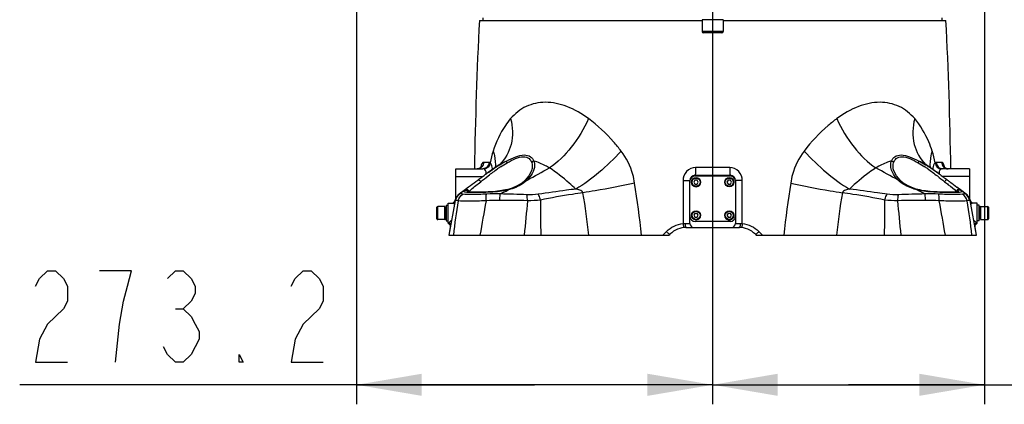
# Model space of a CAD drawing. Header units: millimetres. Extents: x 0 to 11890, y 0 to 8410.
# Tile 1 of 104: x 4124 to 4879, y 4489 to 4785. Entities that reach past the tile are written whole.
import ezdxf

# ---------------------------------------------------------------- set-up
doc = ezdxf.new("R2010")
doc.units = ezdxf.units.MM
doc.header["$LTSCALE"] = 653.95
doc.linetypes.add('CENTER', pattern=[0.6, 0.375, -0.075, 0.075, -0.075])
doc.layers.get('0').update_dxf_attribs({"linetype": 'CONTINUOUS'})
for name, color, linetype in [('304103000011_DXF_AXIS', 7, 'CONTINUOUS'), ('304103000011DXF_CONTINUOUS_LINE', 7, 'CONTINUOUS'), ('304105000042DXF_CONTINUOUS_LINE', 7, 'CONTINUOUS'), ('501023000001DXF_CONTINUOUS_LINE', 7, 'CONTINUOUS'), ('501023000016DXF_CONTINUOUS_LINE', 7, 'CONTINUOUS'), ('501023000201DXF_CONTINUOUS_LINE', 7, 'CONTINUOUS'), ('504021000002DXF_CONTINUOUS_LINE', 7, 'CONTINUOUS'), ('604006000001DXF_CONTINUOUS_LINE', 7, 'CONTINUOUS'), ('604006000005DXF_CONTINUOUS_LINE', 7, 'CONTINUOUS'), ('604006000006DXF_CONTINUOUS_LINE', 7, 'CONTINUOUS'), ('RB30-1-B-JSZL_DXF_DIMENSION', 7, 'CONTINUOUS')]:
    doc.layers.add(name, color=color, linetype=linetype)
doc.styles.get("Standard").update_dxf_attribs({"font": 'txt', "width": 0.7})
doc.dimstyles.new('DIMSTYLE_11', dxfattribs={"dimtxt": 70, "dimasz": 50, "dimexe": 1.5, "dimexo": 0, "dimgap": 1.75, "dimtad": 1, "dimdec": 1, "dimdsep": 46, "dimtxsty": 'Standard', "dimblk": '_FILLED', "dimblk1": '_FILLED', "dimblk2": '_FILLED', "dimcen": 0.09, "dimclrt": 5, "dimazin": 2, "dimtp": 0.5, "dimtm": 0.5, "dimtfac": 1, "dimtdec": 1, "dimtofl": 0, "dimtmove": 0, "dimatfit": 3, "dimldrblk": '_FILLED', "dimfxl": 0, "dimtolj": 1, "dimarcsym": 0})

# ---------------------------------------------------------------- blocks, each defined once
blk = doc.blocks.new('_FILLED')
at = {"color": 0, "linetype": 'ByBlock'}
blk.add_solid([(0, 0), (-1, 0.17), (-1, -0.17)], dxfattribs=at)
blk = doc.blocks.new('*D27')
at = {"layer": 'RB30-1-B-JSZL_DXF_DIMENSION', "color": 2, "linetype": 'Continuous'}
for p, q in [((4382.23, 4895.93), (4382.23, 4489.25)), ((4655.39, 4599.16), (4655.39, 4489.25)), ((4518.81, 4504.25), (4123.67, 4504.25)), ((4382.23, 4504.25), (4518.81, 4504.25)), ((4655.39, 4504.25), (4518.81, 4504.25))]:
    blk.add_line(p, q, dxfattribs=at)
at = {"layer": 'RB30-1-B-JSZL_DXF_DIMENSION', "color": 2, "linetype": 'Continuous', "xscale": 50, "yscale": 50, "zscale": 50, "rotation": 180}
blk.add_blockref('_FILLED', (4382.23, 4504.25), dxfattribs=at)
at = {"layer": 'RB30-1-B-JSZL_DXF_DIMENSION', "color": 2, "linetype": 'Continuous', "xscale": 50, "yscale": 50, "zscale": 50}
blk.add_blockref('_FILLED', (4655.39, 4504.25), dxfattribs=at)
blk = doc.blocks.new('*D28')
at = {"layer": 'RB30-1-B-JSZL_DXF_DIMENSION', "color": 2, "linetype": 'Continuous'}
for p, q in [((4863.89, 4837.16), (4863.89, 4489.25)), ((4655.39, 4599.16), (4655.39, 4489.25)), ((4655.39, 4504.25), (4759.64, 4504.25)), ((4863.89, 4504.25), (4759.64, 4504.25)), ((4759.64, 4504.25), (5153.29, 4504.25))]:
    blk.add_line(p, q, dxfattribs=at)
at = {"layer": 'RB30-1-B-JSZL_DXF_DIMENSION', "color": 2, "linetype": 'Continuous', "xscale": 50, "yscale": 50, "zscale": 50, "rotation": 180}
blk.add_blockref('_FILLED', (4655.39, 4504.25), dxfattribs=at)
at = {"layer": 'RB30-1-B-JSZL_DXF_DIMENSION', "color": 2, "linetype": 'Continuous', "xscale": 50, "yscale": 50, "zscale": 50}
blk.add_blockref('_FILLED', (4863.89, 4504.25), dxfattribs=at)

msp = doc.modelspace()

# ---------------------------------------------------------------- linework, layer by layer
at = {"layer": '304103000011_DXF_AXIS', "color": 7, "linetype": 'CENTER'}
msp.add_line((4655.394, 4804.164), (4655.394, 4599.164), dxfattribs=at)
at = {"layer": '304103000011DXF_CONTINUOUS_LINE', "color": 7, "linetype": 'Continuous'}
for p, q in [((4476.396, 4784.164), (4647.394, 4784.164)), ((4479.394, 4784.164), (4479.394, 4786.164)), ((4663.394, 4784.164), (4834.392, 4784.164)), ((4831.394, 4784.164), (4831.394, 4786.164)), ((4458.394, 4670.164), (4478.983, 4670.164)), ((4458.394, 4647.548), (4458.394, 4670.164)), ((4492.031, 4673.571), (4492.026, 4673.566)), ((4794.023, 4670.118), (4794.015, 4670.164)), ((4818.757, 4673.571), (4818.762, 4673.567)), ((4819.157, 4673.256), (4819.152, 4673.259)), ((4829.04, 4666.294), (4819.157, 4673.255)), ((4852.394, 4670.164), (4831.805, 4670.164)), ((4852.394, 4670.164), (4852.394, 4647.548)), ((4514.459, 4664.695), (4511.623, 4661.327)), ((4641.894, 4665.164), (4668.894, 4665.164)), ((4828.962, 4666.35), (4829.043, 4666.292)), ((4465.659, 4654.354), (4460.786, 4650.655)), ((4468.009, 4656.135), (4465.659, 4654.354)), ((4496.627, 4653.956), (4496.381, 4653.901)), ((4498.153, 4654.327), (4496.627, 4653.956)), ((4498.367, 4654.383), (4498.153, 4654.327)), ((4501.474, 4655.339), (4498.367, 4654.383)), ((4637.894, 4660.664), (4637.894, 4661.164)), ((4672.894, 4661.164), (4672.894, 4660.664)), ((4812.739, 4654.3), (4812.423, 4654.383)), ((4814.167, 4653.955), (4812.739, 4654.3)), ((4814.406, 4653.901), (4814.167, 4653.955)), ((4845.437, 4654.12), (4842.772, 4656.14)), ((4850.002, 4650.656), (4845.437, 4654.12)), ((4457.923, 4646.475), (4457.761, 4645.798)), ((4490.173, 4652.912), (4488.64, 4652.755)), ((4852.831, 4646.59), (4852.394, 4647.553)), ((4852.982, 4646.013), (4852.831, 4646.59)), ((4853.026, 4645.799), (4852.865, 4646.475)), ((4452.394, 4643.664), (4456.203, 4643.664)), ((4452.394, 4628.355), (4452.394, 4643.664)), ((4858.394, 4643.664), (4854.584, 4643.664)), ((4858.394, 4628.346), (4858.394, 4643.664)), ((4637.894, 4628.164), (4637.894, 4633.664)), ((4672.894, 4633.664), (4672.894, 4628.164)), ((4452.394, 4628.346), (4453.092, 4627.861)), ((4454.007, 4625.159), (4453.001, 4619.164)), ((4634.739, 4625.164), (4675.953, 4625.164)), ((4857.787, 4619.164), (4856.78, 4625.159)), ((4857.697, 4627.863), (4858.394, 4628.346)), ((4453.001, 4619.164), (4621.894, 4619.164)), ((4622.622, 4619.892), (4621.894, 4619.164)), ((4688.166, 4619.892), (4688.894, 4619.164)), ((4688.894, 4619.164), (4857.787, 4619.164))]:
    msp.add_line(p, q, dxfattribs=at)
at = {"layer": '304103000011DXF_CONTINUOUS_LINE', "color": 9, "linetype": 'Continuous'}
for p, q in [((4483.683, 4675.087), (4479.607, 4675.087)), ((4668.465, 4671.079), (4642.323, 4671.079)), ((4831.181, 4675.087), (4827.105, 4675.087)), ((4458.394, 4664.164), (4478.822, 4664.164)), ((4483.043, 4664.699), (4483.19, 4664.814)), ((4852.394, 4664.164), (4831.96, 4664.164)), ((4467.881, 4656.038), (4468.005, 4656.132)), ((4496.822, 4653.044), (4498.59, 4653.949)), ((4498.59, 4653.948), (4498.814, 4654.063)), ((4812.199, 4653.948), (4811.976, 4654.063)), ((4813.965, 4653.044), (4812.199, 4653.948)), ((4467.932, 4652.295), (4481.151, 4652.295)), ((4495.649, 4652.443), (4496.822, 4653.044)), ((4829.643, 4652.295), (4842.856, 4652.295)), ((4850.001, 4650.657), (4849.387, 4650.805)), ((4634.198, 4628.163), (4637.894, 4628.164)), ((4672.894, 4628.164), (4676.59, 4628.163)), ((4617.032, 4619.164), (4619.919, 4622.006)), ((4690.869, 4622.006), (4693.756, 4619.164))]:
    msp.add_line(p, q, dxfattribs=at)
at = {"layer": '304103000011DXF_CONTINUOUS_LINE', "color": 7, "linetype": 'Continuous'}
for points in [[(4477.798, 4671.462), (4477.871, 4671.643), (4477.836, 4671.598), (4477.42, 4671.135), (4476.565, 4670.565), (4475.332, 4670.199), (4474.799, 4670.164)], [(4491.637, 4673.26), (4483.21, 4667.342), (4481.775, 4666.314)], [(4492.026, 4673.566), (4491.969, 4673.515), (4491.792, 4673.371), (4491.637, 4673.26)], [(4516.764, 4670.114), (4516.413, 4668.7), (4514.459, 4664.695)], [(4799.162, 4661.329), (4796.352, 4664.66), (4794.38, 4668.682), (4794.023, 4670.118)], [(4819.151, 4673.26), (4818.993, 4673.374), (4818.815, 4673.519), (4818.762, 4673.567)], [(4835.988, 4670.164), (4835.45, 4670.199), (4834.219, 4670.567), (4833.366, 4671.136), (4832.951, 4671.599), (4832.896, 4671.686)], [(4511.623, 4661.327), (4509.074, 4659.212), (4505.441, 4657.022), (4501.474, 4655.339)], [(4812.422, 4654.383), (4809.414, 4655.304), (4805.437, 4656.977), (4801.786, 4659.161), (4799.162, 4661.329)], [(4460.787, 4650.656), (4460.127, 4650.098), (4458.79, 4648.45), (4457.923, 4646.475)], [(4488.64, 4652.755), (4485.879, 4652.534), (4483.225, 4652.381), (4480.707, 4652.277), (4478.349, 4652.21), (4476.17, 4652.17), (4474.189, 4652.151), (4472.419, 4652.148), (4470.867, 4652.161), (4469.539, 4652.189), (4468.44, 4652.232), (4467.576, 4652.293), (4466.963, 4652.366), (4466.848, 4652.385)], [(4496.381, 4653.901), (4495.007, 4653.62), (4492.098, 4653.149), (4490.173, 4652.912)], [(4820.614, 4652.911), (4818.803, 4653.134), (4815.89, 4653.599), (4814.406, 4653.901)], [(4844.172, 4652.438), (4844.15, 4652.432), (4843.831, 4652.367), (4843.222, 4652.294), (4842.364, 4652.233), (4841.271, 4652.189), (4839.949, 4652.161), (4838.405, 4652.148), (4836.642, 4652.151), (4834.669, 4652.17), (4832.498, 4652.209), (4830.148, 4652.275), (4827.638, 4652.377), (4824.994, 4652.528), (4822.244, 4652.746), (4820.614, 4652.911)], [(4852.865, 4646.475), (4851.999, 4648.449), (4850.662, 4650.097), (4850.001, 4650.656)], [(4457.761, 4645.798), (4456.18, 4637.421), (4454.435, 4627.644), (4453.001, 4619.164)], [(4857.787, 4619.164), (4856.353, 4627.645), (4854.608, 4637.422), (4853.026, 4645.799)], [(4453.092, 4627.861), (4453.732, 4627.009), (4454.033, 4625.987), (4454.007, 4625.159)], [(4856.78, 4625.159), (4856.755, 4625.988), (4857.057, 4627.01), (4857.697, 4627.863)]]:
    msp.add_lwpolyline(points, dxfattribs=at)
for centre, radius, start, end in [((7472.378, 4628.985), 3000, 177.034988, 179.213474), ((1838.41, 4628.985), 3000, 0.786526, 2.965012), ((4641.894, 4661.164), 4, 90, 180), ((4668.894, 4661.164), 4, 0, 90), ((4454.877, 4646.664), 3, 289.305243, 347.46562), ((4855.91, 4646.664), 3, 192.535014, 249.481729), ((4635.35, 4607.164), 18, 90, 135.001078), ((4640.894, 4628.164), 3, 180, 270), ((4669.894, 4628.164), 3, 270, 360), ((4675.438, 4607.164), 18, 45, 90)]:
    msp.add_arc(centre, radius, start, end, dxfattribs=at)
at = {"layer": '304103000011DXF_CONTINUOUS_LINE', "color": 9, "linetype": 'Continuous'}
for centre, radius, start, end in [((4474.791, 4674.841), 4.677, 287.033929, 293.022292), ((4495.136, 4667.567), 18.062, 165.701935, 168.263425), ((4474.692, 4675.002), 4.866, 313.977868, 315.65868), ((4554.666, 4570.76), 120.079, 121.586702, 122.972373), ((4552.377, 4581.404), 108.261, 123.485398, 124.92736), ((4505.901, 4652.568), 25.132, 123.4588, 124.58249), ((4505.822, 4652.655), 25.016, 110.149458, 123.417216), ((4804.949, 4652.625), 25.05, 55.458842, 69.838097), ((4758.513, 4581.553), 108.08, 55.072185, 56.533596), ((4762.977, 4581.821), 107.067, 58.433664, 58.630404), ((4756.126, 4570.764), 120.074, 57.027967, 58.409854), ((4733.57, 4536.177), 161.366, 55.191522, 56.992683), ((4816.8, 4667.848), 16.88, 13.405993, 13.82868), ((4814.781, 4667.375), 18.954, 11.758496, 13.382378), ((4496.642, 4678.539), 23.678, 311.066295, 313.881559), ((4814.217, 4678.614), 23.782, 226.112177, 229.532338), ((4689.205, 4472.148), 239.263, 54.260059, 55.221054), ((4594.797, 4491.426), 207.837, 128.508139, 129.928515), ((3643.412, 4511.684), 963.478, 6.404895, 8.803558), ((5667.41, 4511.679), 963.512, 171.196486, 173.595063), ((4815.345, 4664.659), 11.094, 252.439139, 254.218823), ((4716.145, 4491.617), 207.591, 50.070216, 51.492679), ((4471.642, 4647.284), 6.235, 126.514195, 126.95794), ((5022.184, 3624.838), 1154.647, 117.130196, 117.307872), ((4487.391, 4697.58), 44.984, 281.624521, 281.959899), ((4089.05, 4571.45), 473.686, 5.781081, 9.757444), ((5221.726, 4571.433), 473.677, 170.240265, 174.216717), ((4823.404, 4697.614), 45.019, 258.04005, 258.375789), ((4262.778, 3574.9), 1210.868, 62.69038, 62.859157), ((4839.14, 4647.277), 6.244, 53.052451, 53.483443), ((4865.939, 4577.155), 411.63, 170.439731, 174.142486), ((4456.633, 4646.393), 3.043, 273.498284, 283.413161), ((6344.864, 4299.357), 1895.184, 169.475611, 170.285033), ((4452.907, -637.366), 5283.377, 89.345632, 89.574779), ((4941.432, 4635.234), 418.195, 178.498477, 182.202244), ((4369.412, 4635.233), 418.138, 357.79753, 1.501792), ((4857.975, -647.45), 5293.461, 90.425424, 90.65414), ((2967.262, 4299.598), 1893.825, 9.714618, 10.52462), ((4444.839, 4577.153), 411.64, 5.857563, 9.560223), ((4854.155, 4646.393), 3.043, 256.588446, 266.503275)]:
    msp.add_arc(centre, radius, start, end, dxfattribs=at)
for points, knots in [([(4560.091, 4708.701), (4555.016, 4712.491), (4544.548, 4718.573), (4527.619, 4722.373), (4511.722, 4719.124), (4503.652, 4712.515), (4500.392, 4708.701)], [0, 0, 0, 0, 0.2879669, 0.5430573, 0.7719046, 1, 1, 1, 1]), ([(4810.396, 4708.701), (4807.137, 4712.514), (4799.068, 4719.122), (4783.173, 4722.373), (4766.243, 4718.574), (4755.774, 4712.492), (4750.697, 4708.701)], [0, 0, 0, 0, 0.228055, 0.4568848, 0.7119878, 1, 1, 1, 1]), ([(4500.392, 4708.701), (4498.931, 4706.992), (4493.206, 4699.413), (4489.226, 4690.627), (4486.93, 4683.77)], [0, 0, 0, 0, 0.2371732, 1, 1, 1, 1]), ([(4500.392, 4708.701), (4501.934, 4702.29), (4502.637, 4689.315), (4496.317, 4677.595), (4492.03, 4673.572)], [0, 0, 0, 0, 0.5286723, 1, 1, 1, 1]), ([(4560.091, 4708.701), (4556.627, 4700.862), (4548.174, 4686.829), (4536.54, 4675.053), (4530.135, 4670.834)], [0, 0, 0, 0, 0.5277113, 1, 1, 1, 1]), ([(4585.165, 4683.769), (4583.332, 4686.194), (4575.862, 4695.344), (4567.118, 4703.454), (4560.091, 4708.701)], [0, 0, 0, 0, 0.2573858, 1, 1, 1, 1]), ([(4750.697, 4708.701), (4748.405, 4706.99), (4739.2, 4699.589), (4731.017, 4690.908), (4725.622, 4683.77)], [0, 0, 0, 0, 0.2422524, 1, 1, 1, 1]), ([(4750.697, 4708.701), (4754.162, 4700.862), (4762.614, 4686.83), (4774.248, 4675.054), (4780.653, 4670.834)], [0, 0, 0, 0, 0.527711, 1, 1, 1, 1]), ([(4810.396, 4708.701), (4808.854, 4702.29), (4808.151, 4689.315), (4814.471, 4677.595), (4818.758, 4673.571)], [0, 0, 0, 0, 0.5286717, 1, 1, 1, 1]), ([(4823.857, 4683.769), (4823.058, 4686.157), (4819.736, 4695.022), (4814.916, 4703.412), (4810.396, 4708.701)], [0, 0, 0, 0, 0.2657452, 1, 1, 1, 1]), ([(4486.93, 4683.77), (4487.313, 4682.693), (4488.555, 4678.546), (4488.878, 4674.092), (4488.437, 4670.935)], [0, 0, 0, 0, 0.2639045, 1, 1, 1, 1]), ([(4497.205, 4676.14), (4499.522, 4677.331), (4503.854, 4679.431), (4510.21, 4681.268), (4515.696, 4680.004), (4517.698, 4677.415), (4518.249, 4676.14)], [0, 0, 0, 0, 0.3306061, 0.6121688, 0.8237491, 1, 1, 1, 1]), ([(4497.632, 4674.746), (4499.756, 4675.928), (4503.722, 4678.008), (4509.565, 4679.98), (4514.679, 4678.589), (4516.214, 4675.977), (4516.6, 4674.746)], [0, 0, 0, 0, 0.3329854, 0.6163979, 0.8232544, 1, 1, 1, 1]), ([(4585.165, 4683.769), (4579.845, 4677.85), (4568.866, 4667.299), (4556.586, 4658.221), (4550.325, 4654.611)], [0, 0, 0, 0, 0.5241066, 1, 1, 1, 1]), ([(4595.539, 4659.142), (4595.193, 4661.387), (4593.293, 4670.151), (4589.198, 4678.434), (4585.165, 4683.769)], [0, 0, 0, 0, 0.2535766, 1, 1, 1, 1]), ([(4725.622, 4683.77), (4721.59, 4678.435), (4717.495, 4670.152), (4715.595, 4661.387), (4715.249, 4659.142)], [0, 0, 0, 0, 0.7464023, 1, 1, 1, 1]), ([(4725.622, 4683.77), (4730.943, 4677.85), (4741.922, 4667.299), (4754.202, 4658.221), (4760.462, 4654.611)], [0, 0, 0, 0, 0.5241069, 1, 1, 1, 1]), ([(4792.539, 4676.14), (4793.09, 4677.415), (4795.092, 4680.004), (4800.577, 4681.268), (4806.934, 4679.431), (4811.266, 4677.331), (4813.583, 4676.14)], [0, 0, 0, 0, 0.1762527, 0.3877864, 0.6693974, 1, 1, 1, 1]), ([(4794.188, 4674.746), (4794.574, 4675.977), (4796.108, 4678.588), (4801.223, 4679.98), (4807.066, 4678.008), (4811.032, 4675.928), (4813.156, 4674.746)], [0, 0, 0, 0, 0.1767477, 0.3835479, 0.6670188, 1, 1, 1, 1]), ([(4823.857, 4683.769), (4823.475, 4682.692), (4822.232, 4678.543), (4821.91, 4674.086), (4822.352, 4670.928)], [0, 0, 0, 0, 0.2639115, 1, 1, 1, 1]), ([(4479.607, 4675.087), (4479.408, 4675.087), (4478.179, 4674.529), (4477.897, 4673.057), (4477.633, 4672.028)], [0, 0, 0, 0, 0.1576302, 1, 1, 1, 1]), ([(4483.683, 4675.087), (4483.665, 4673.835), (4482.714, 4671.282), (4480.182, 4670.164), (4478.983, 4670.164)], [0, 0, 0, 0, 0.510842, 1, 1, 1, 1]), ([(4479.907, 4670.006), (4479.757, 4670.057), (4479.466, 4670.162), (4479.137, 4670.148), (4478.998, 4670.088)], [0, 0, 0, 0, 0.511722, 1, 1, 1, 1]), ([(4481.526, 4666.752), (4481.582, 4667.483), (4481.542, 4668.889), (4480.437, 4669.825), (4479.907, 4670.006)], [0, 0, 0, 0, 0.5669382, 1, 1, 1, 1]), ([(4484.583, 4674.798), (4484.473, 4673.603), (4483.403, 4671.259), (4481.073, 4670.103), (4479.908, 4670.006)], [0, 0, 0, 0, 0.5063973, 1, 1, 1, 1]), ([(4484.583, 4674.798), (4484.442, 4674.888), (4484.185, 4675.086), (4483.817, 4675.044), (4483.701, 4674.951)], [0, 0, 0, 0, 0.5304696, 1, 1, 1, 1]), ([(4486.406, 4669.607), (4486.386, 4670.203), (4486.243, 4672.018), (4485.601, 4674.05), (4484.583, 4674.798)], [0, 0, 0, 0, 0.3208156, 1, 1, 1, 1]), ([(4497.205, 4676.14), (4497.187, 4676.098), (4497.152, 4675.647), (4497.415, 4675.247), (4497.617, 4674.91)], [0, 0, 0, 0, 0.1052667, 1, 1, 1, 1]), ([(4518.249, 4676.14), (4518.661, 4675.066), (4519.304, 4669.589), (4516.075, 4664.4), (4513.055, 4661.472)], [0, 0, 0, 0, 0.2147365, 1, 1, 1, 1]), ([(4518.249, 4676.14), (4517.9, 4676.074), (4517.207, 4675.983), (4516.872, 4675.183), (4516.992, 4674.91)], [0, 0, 0, 0, 0.5440073, 1, 1, 1, 1]), ([(4530.135, 4670.834), (4529.174, 4671.421), (4525.394, 4673.566), (4521.339, 4675.233), (4518.249, 4676.14)], [0, 0, 0, 0, 0.2590352, 1, 1, 1, 1]), ([(4550.325, 4654.611), (4548.698, 4656.168), (4542.382, 4662.062), (4535.525, 4667.404), (4530.135, 4670.834)], [0, 0, 0, 0, 0.2606628, 1, 1, 1, 1]), ([(4642.323, 4671.079), (4639.821, 4671.079), (4634.612, 4668.851), (4632.641, 4663.614), (4632.64, 4661.099)], [0, 0, 0, 0, 0.4987219, 1, 1, 1, 1]), ([(4642.323, 4671.079), (4642.322, 4670.323), (4642.288, 4668.964), (4642.26, 4667.004), (4642.045, 4666.051), (4642.053, 4665.164), (4641.894, 4665.164)], [0, 0, 0, 0, 0.3812906, 0.7037826, 0.9198344, 1, 1, 1, 1]), ([(4678.147, 4661.099), (4678.147, 4663.614), (4676.176, 4668.851), (4670.967, 4671.079), (4668.465, 4671.079)], [0, 0, 0, 0, 0.5012625, 1, 1, 1, 1]), ([(4668.465, 4671.079), (4668.465, 4670.323), (4668.5, 4668.964), (4668.528, 4667.004), (4668.743, 4666.051), (4668.735, 4665.164), (4668.894, 4665.164)], [0, 0, 0, 0, 0.3812906, 0.7037826, 0.9198344, 1, 1, 1, 1]), ([(4780.653, 4670.834), (4778.906, 4669.722), (4771.749, 4664.868), (4765.211, 4659.153), (4760.462, 4654.611)], [0, 0, 0, 0, 0.2396502, 1, 1, 1, 1]), ([(4792.539, 4676.14), (4791.534, 4675.845), (4787.407, 4674.478), (4783.467, 4672.554), (4780.653, 4670.834)], [0, 0, 0, 0, 0.2410824, 1, 1, 1, 1]), ([(4792.701, 4669.205), (4792.501, 4669.807), (4791.903, 4672.056), (4791.929, 4674.552), (4792.539, 4676.14)], [0, 0, 0, 0, 0.2718003, 1, 1, 1, 1]), ([(4792.539, 4676.14), (4792.888, 4676.074), (4793.581, 4675.983), (4793.916, 4675.183), (4793.795, 4674.91)], [0, 0, 0, 0, 0.5440071, 1, 1, 1, 1]), ([(4797.729, 4661.475), (4797.126, 4662.059), (4795.028, 4664.327), (4793.408, 4667.069), (4792.701, 4669.205)], [0, 0, 0, 0, 0.2718383, 1, 1, 1, 1]), ([(4813.583, 4676.14), (4813.601, 4676.098), (4813.636, 4675.647), (4813.372, 4675.247), (4813.171, 4674.91)], [0, 0, 0, 0, 0.1052651, 1, 1, 1, 1]), ([(4826.205, 4674.798), (4825.917, 4674.586), (4824.647, 4673.144), (4824.43, 4671.107), (4824.381, 4669.587)], [0, 0, 0, 0, 0.1902903, 1, 1, 1, 1]), ([(4826.205, 4674.798), (4826.315, 4673.603), (4827.385, 4671.259), (4829.714, 4670.103), (4830.88, 4670.006)], [0, 0, 0, 0, 0.5063972, 1, 1, 1, 1]), ([(4827.105, 4675.087), (4827.123, 4673.835), (4828.073, 4671.282), (4830.605, 4670.164), (4831.805, 4670.164)], [0, 0, 0, 0, 0.5108419, 1, 1, 1, 1]), ([(4830.881, 4670.006), (4830.385, 4669.837), (4829.352, 4669.021), (4829.222, 4667.738), (4829.244, 4667.072)], [0, 0, 0, 0, 0.4404492, 1, 1, 1, 1]), ([(4831.805, 4670.164), (4831.652, 4670.164), (4831.332, 4670.165), (4831.025, 4670.036), (4830.893, 4669.936)], [0, 0, 0, 0, 0.4797457, 1, 1, 1, 1]), ([(4833.191, 4671.882), (4833.077, 4672.344), (4832.751, 4673.48), (4831.993, 4675.086), (4831.181, 4675.087)], [0, 0, 0, 0, 0.3694244, 1, 1, 1, 1]), ([(4475.181, 4661.474), (4475.305, 4661.576), (4476.29, 4661.75), (4477.042, 4660.875), (4477.433, 4660.234)], [0, 0, 0, 0, 0.1756766, 1, 1, 1, 1]), ([(4481.446, 4666.072), (4481.463, 4666.186), (4481.494, 4666.412), (4481.517, 4666.64), (4481.526, 4666.752)], [0, 0, 0, 0, 0.5062654, 1, 1, 1, 1]), ([(4835.61, 4661.472), (4835.486, 4661.574), (4834.501, 4661.748), (4833.749, 4660.873), (4833.357, 4660.232)], [0, 0, 0, 0, 0.175699, 1, 1, 1, 1]), ([(4464.865, 4653.573), (4464.943, 4653.652), (4465.123, 4653.83), (4465.318, 4653.993), (4465.43, 4654.081)], [0, 0, 0, 0, 0.436749, 1, 1, 1, 1]), ([(4464.865, 4653.573), (4465.302, 4653.875), (4466.52, 4654.078), (4467.465, 4653.307), (4467.729, 4652.827)], [0, 0, 0, 0, 0.4921436, 1, 1, 1, 1]), ([(4465.393, 4654.062), (4465.558, 4654.207), (4466.37, 4654.887), (4467.212, 4655.531), (4467.881, 4656.038)], [0, 0, 0, 0, 0.207435, 1, 1, 1, 1]), ([(4468.428, 4652.797), (4468.93, 4653.274), (4471.887, 4655.81), (4474.942, 4658.224), (4477.433, 4660.234)], [0, 0, 0, 0, 0.17778, 1, 1, 1, 1]), ([(4498.814, 4654.063), (4498.699, 4654.034), (4498.468, 4653.975), (4498.236, 4653.917), (4498.12, 4653.888)], [0, 0, 0, 0, 0.4993051, 1, 1, 1, 1]), ([(4498.814, 4654.063), (4498.746, 4654.16), (4498.636, 4654.311), (4498.437, 4654.402), (4498.367, 4654.383)], [0, 0, 0, 0, 0.6221072, 1, 1, 1, 1]), ([(4512.197, 4660.686), (4511.343, 4659.941), (4507.338, 4656.918), (4502.56, 4655.034), (4498.814, 4654.063)], [0, 0, 0, 0, 0.2265921, 1, 1, 1, 1]), ([(4550.325, 4654.611), (4547.961, 4654.3), (4538.372, 4653.014), (4528.784, 4651.704), (4521.581, 4650.571)], [0, 0, 0, 0, 0.246427, 1, 1, 1, 1]), ([(4555.883, 4651.729), (4555.682, 4652.773), (4553.32, 4653.966), (4551.381, 4654.412), (4550.325, 4654.611)], [0, 0, 0, 0, 0.4975144, 1, 1, 1, 1]), ([(4595.539, 4659.142), (4585.523, 4656.928), (4572.316, 4654.35), (4559.039, 4652.204), (4555.883, 4651.729)], [0, 0, 0, 0, 0.7627396, 1, 1, 1, 1]), ([(4632.64, 4661.099), (4633.873, 4661.101), (4635.582, 4661.3), (4637.41, 4660.972), (4637.892, 4661.162)], [0, 0, 0, 0, 0.7041757, 1, 1, 1, 1]), ([(4637.892, 4661.162), (4637.892, 4661.162), (4637.893, 4661.162), (4637.894, 4661.163), (4637.894, 4661.164)], [0, 0, 0, 0, 0.6450921, 1, 1, 1, 1]), ([(4672.896, 4661.162), (4672.895, 4661.162), (4672.895, 4661.162), (4672.894, 4661.163), (4672.894, 4661.164)], [0, 0, 0, 0, 0.645097, 1, 1, 1, 1]), ([(4678.147, 4661.099), (4676.915, 4661.101), (4675.206, 4661.3), (4673.378, 4660.972), (4672.896, 4661.162)], [0, 0, 0, 0, 0.704176, 1, 1, 1, 1]), ([(4715.249, 4659.142), (4725.265, 4656.928), (4738.472, 4654.35), (4751.749, 4652.204), (4754.904, 4651.729)], [0, 0, 0, 0, 0.7627396, 1, 1, 1, 1]), ([(4760.462, 4654.611), (4759.414, 4654.414), (4757.474, 4653.97), (4755.107, 4652.78), (4754.904, 4651.729)], [0, 0, 0, 0, 0.4992314, 1, 1, 1, 1]), ([(4789.206, 4650.571), (4786.781, 4650.953), (4777.21, 4652.369), (4767.622, 4653.669), (4760.462, 4654.611)], [0, 0, 0, 0, 0.2537101, 1, 1, 1, 1]), ([(4811.976, 4654.063), (4810.671, 4654.401), (4805.971, 4655.833), (4801.498, 4658.203), (4798.781, 4660.521)], [0, 0, 0, 0, 0.2740123, 1, 1, 1, 1]), ([(4811.976, 4654.063), (4812.043, 4654.16), (4812.154, 4654.31), (4812.353, 4654.401), (4812.422, 4654.383)], [0, 0, 0, 0, 0.6221288, 1, 1, 1, 1]), ([(4833.357, 4660.232), (4834.302, 4659.47), (4837.315, 4657.009), (4840.418, 4654.643), (4842.358, 4652.798)], [0, 0, 0, 0, 0.3119445, 1, 1, 1, 1]), ([(4843.087, 4653.929), (4842.978, 4653.841), (4842.777, 4653.643), (4842.618, 4653.409), (4842.551, 4653.286)], [0, 0, 0, 0, 0.4996524, 1, 1, 1, 1]), ([(4842.777, 4656.136), (4843.037, 4655.94), (4843.922, 4655.265), (4844.8, 4654.58), (4845.394, 4654.063)], [0, 0, 0, 0, 0.2924357, 1, 1, 1, 1]), ([(4845.394, 4654.063), (4845.491, 4653.979), (4845.66, 4653.83), (4845.826, 4653.673), (4845.881, 4653.593)], [0, 0, 0, 0, 0.5706273, 1, 1, 1, 1]), ([(4461.401, 4650.805), (4461.267, 4650.789), (4461.061, 4650.758), (4460.848, 4650.703), (4460.787, 4650.657)], [0, 0, 0, 0, 0.636983, 1, 1, 1, 1]), ([(4463.696, 4650.696), (4463.47, 4650.746), (4462.716, 4650.885), (4461.924, 4650.925), (4461.401, 4650.805)], [0, 0, 0, 0, 0.3017091, 1, 1, 1, 1]), ([(4481.919, 4650.696), (4478.097, 4650.461), (4472.054, 4650.537), (4465.891, 4650.21), (4463.696, 4650.696)], [0, 0, 0, 0, 0.6300575, 1, 1, 1, 1]), ([(4467.606, 4651.954), (4466.985, 4651.979), (4466.016, 4652.105), (4464.77, 4652.109), (4464.13, 4652.935), (4464.649, 4653.354), (4464.865, 4653.573)], [0, 0, 0, 0, 0.41753, 0.669974, 0.7934485, 1, 1, 1, 1]), ([(4490.169, 4652.589), (4487.899, 4652.356), (4480.384, 4651.901), (4472.847, 4651.745), (4467.606, 4651.954)], [0, 0, 0, 0, 0.3031693, 1, 1, 1, 1]), ([(4467.729, 4652.827), (4467.775, 4652.743), (4467.855, 4652.57), (4467.911, 4652.388), (4467.932, 4652.295)], [0, 0, 0, 0, 0.5028921, 1, 1, 1, 1]), ([(4467.932, 4652.295), (4468.006, 4652.376), (4468.174, 4652.557), (4468.357, 4652.725), (4468.462, 4652.815)], [0, 0, 0, 0, 0.4418215, 1, 1, 1, 1]), ([(4481.562, 4645.52), (4481.541, 4646.036), (4481.518, 4647.763), (4481.597, 4649.523), (4481.919, 4650.696)], [0, 0, 0, 0, 0.2979575, 1, 1, 1, 1]), ([(4492.117, 4645.865), (4492.128, 4646.345), (4492.185, 4647.994), (4492.29, 4649.647), (4492.465, 4650.805)], [0, 0, 0, 0, 0.290617, 1, 1, 1, 1]), ([(4496.713, 4653.573), (4496.663, 4653.665), (4496.59, 4653.798), (4496.435, 4653.913), (4496.381, 4653.901)], [0, 0, 0, 0, 0.6520266, 1, 1, 1, 1]), ([(4497.418, 4653.727), (4497.3, 4653.702), (4497.063, 4653.655), (4496.825, 4653.613), (4496.705, 4653.593)], [0, 0, 0, 0, 0.4973738, 1, 1, 1, 1]), ([(4498.12, 4653.888), (4498.004, 4653.86), (4497.771, 4653.804), (4497.536, 4653.752), (4497.418, 4653.727)], [0, 0, 0, 0, 0.4984173, 1, 1, 1, 1]), ([(4513.247, 4645.666), (4513.239, 4646.097), (4513.189, 4647.624), (4513.072, 4649.153), (4512.889, 4650.235)], [0, 0, 0, 0, 0.2823, 1, 1, 1, 1]), ([(4523.381, 4646.192), (4523.087, 4647.378), (4522.559, 4648.891), (4521.777, 4650.268), (4521.581, 4650.571)], [0, 0, 0, 0, 0.7721211, 1, 1, 1, 1]), ([(4555.883, 4651.729), (4553.196, 4651.338), (4542.329, 4649.7), (4531.485, 4647.869), (4523.381, 4646.192)], [0, 0, 0, 0, 0.2470699, 1, 1, 1, 1]), ([(4787.407, 4646.192), (4779.303, 4647.869), (4768.459, 4649.7), (4757.592, 4651.338), (4754.904, 4651.729)], [0, 0, 0, 0, 0.7529299, 1, 1, 1, 1]), ([(4787.407, 4646.192), (4787.7, 4647.378), (4788.228, 4648.891), (4789.011, 4650.268), (4789.206, 4650.571)], [0, 0, 0, 0, 0.7721218, 1, 1, 1, 1]), ([(4797.541, 4645.666), (4797.549, 4646.097), (4797.599, 4647.624), (4797.716, 4649.153), (4797.899, 4650.235)], [0, 0, 0, 0, 0.2823008, 1, 1, 1, 1]), ([(4814.075, 4653.573), (4813.957, 4653.598), (4813.722, 4653.648), (4813.487, 4653.698), (4813.37, 4653.724)], [0, 0, 0, 0, 0.5004428, 1, 1, 1, 1]), ([(4814.075, 4653.573), (4814.125, 4653.665), (4814.197, 4653.798), (4814.352, 4653.913), (4814.406, 4653.901)], [0, 0, 0, 0, 0.6520191, 1, 1, 1, 1]), ([(4818.671, 4645.865), (4818.66, 4646.345), (4818.604, 4647.994), (4818.498, 4649.647), (4818.323, 4650.805)], [0, 0, 0, 0, 0.2906181, 1, 1, 1, 1]), ([(4843.123, 4651.952), (4841.77, 4651.9), (4834.265, 4651.854), (4826.739, 4651.962), (4820.619, 4652.589)], [0, 0, 0, 0, 0.1803372, 1, 1, 1, 1]), ([(4829.226, 4645.52), (4829.247, 4646.036), (4829.27, 4647.763), (4829.191, 4649.523), (4828.869, 4650.696)], [0, 0, 0, 0, 0.2979584, 1, 1, 1, 1]), ([(4847.092, 4650.696), (4844.897, 4650.21), (4838.734, 4650.536), (4832.692, 4650.461), (4828.869, 4650.696)], [0, 0, 0, 0, 0.3698274, 1, 1, 1, 1]), ([(4842.551, 4653.286), (4842.509, 4653.209), (4842.434, 4653.049), (4842.38, 4652.882), (4842.358, 4652.798)], [0, 0, 0, 0, 0.503166, 1, 1, 1, 1]), ([(4842.358, 4652.798), (4842.449, 4652.711), (4842.61, 4652.558), (4842.766, 4652.396), (4842.819, 4652.315)], [0, 0, 0, 0, 0.5643788, 1, 1, 1, 1]), ([(4843.139, 4652.96), (4843.072, 4652.858), (4842.958, 4652.644), (4842.883, 4652.412), (4842.856, 4652.295)], [0, 0, 0, 0, 0.5031824, 1, 1, 1, 1]), ([(4845.923, 4653.573), (4846.192, 4653.301), (4846.852, 4652.095), (4845.341, 4652.117), (4844.801, 4652.061)], [0, 0, 0, 0, 0.4131631, 1, 1, 1, 1]), ([(4849.387, 4650.805), (4849.236, 4650.84), (4848.47, 4650.942), (4847.692, 4650.829), (4847.092, 4650.696)], [0, 0, 0, 0, 0.2014346, 1, 1, 1, 1]), ([(4456.819, 4643.356), (4456.724, 4643.446), (4456.58, 4643.662), (4456.284, 4643.604), (4456.219, 4643.525)], [0, 0, 0, 0, 0.5631474, 1, 1, 1, 1]), ([(4457.204, 4642.872), (4457.145, 4642.965), (4457.026, 4643.134), (4456.888, 4643.289), (4456.819, 4643.356)], [0, 0, 0, 0, 0.533148, 1, 1, 1, 1]), ([(4458.238, 4645.865), (4458.12, 4645.858), (4458, 4645.823), (4457.77, 4645.84), (4457.761, 4645.799)], [0, 0, 0, 0, 0.7344775, 1, 1, 1, 1]), ([(4460.026, 4645.52), (4459.841, 4645.582), (4459.26, 4645.756), (4458.651, 4645.889), (4458.238, 4645.865)], [0, 0, 0, 0, 0.3205317, 1, 1, 1, 1]), ([(4481.562, 4645.52), (4476.957, 4645.346), (4469.801, 4645.473), (4462.566, 4645.115), (4460.026, 4645.52)], [0, 0, 0, 0, 0.6417682, 1, 1, 1, 1]), ([(4850.762, 4645.52), (4848.223, 4645.115), (4840.987, 4645.473), (4833.831, 4645.346), (4829.226, 4645.52)], [0, 0, 0, 0, 0.3581026, 1, 1, 1, 1]), ([(4852.55, 4645.865), (4852.44, 4645.871), (4851.829, 4645.848), (4851.235, 4645.678), (4850.762, 4645.52)], [0, 0, 0, 0, 0.1814632, 1, 1, 1, 1]), ([(4853.026, 4645.799), (4853.018, 4645.841), (4852.788, 4645.823), (4852.668, 4645.858), (4852.55, 4645.865)], [0, 0, 0, 0, 0.2654644, 1, 1, 1, 1]), ([(4853.969, 4643.356), (4853.899, 4643.288), (4853.76, 4643.132), (4853.64, 4642.962), (4853.581, 4642.868)], [0, 0, 0, 0, 0.4668534, 1, 1, 1, 1]), ([(4854.179, 4643.527), (4854.141, 4643.491), (4854.065, 4643.397), (4854.004, 4643.293), (4853.972, 4643.233)], [0, 0, 0, 0, 0.4346415, 1, 1, 1, 1]), ([(4854.584, 4643.664), (4854.517, 4643.664), (4854.368, 4643.663), (4854.236, 4643.582), (4854.179, 4643.527)], [0, 0, 0, 0, 0.4586686, 1, 1, 1, 1]), ([(4452.394, 4628.673), (4452.505, 4628.691), (4452.748, 4628.775), (4452.971, 4628.898), (4453.091, 4628.973)], [0, 0, 0, 0, 0.4433807, 1, 1, 1, 1]), ([(4453.091, 4628.973), (4453.241, 4629.067), (4453.94, 4629.572), (4454.544, 4630.198), (4454.986, 4630.72)], [0, 0, 0, 0, 0.2063488, 1, 1, 1, 1]), ([(4632.64, 4628.032), (4632.718, 4627.32), (4632.981, 4626.635), (4633.038, 4625.017), (4633.347, 4625.052)], [0, 0, 0, 0, 0.6977803, 1, 1, 1, 1]), ([(4634.198, 4628.163), (4634.198, 4627.779), (4634.272, 4626.805), (4634.638, 4625.164), (4635.35, 4625.164)], [0, 0, 0, 0, 0.3502568, 1, 1, 1, 1]), ([(4676.59, 4628.163), (4676.59, 4627.779), (4676.516, 4626.805), (4676.15, 4625.164), (4675.438, 4625.164)], [0, 0, 0, 0, 0.3502575, 1, 1, 1, 1]), ([(4678.148, 4628.032), (4678.069, 4627.32), (4677.806, 4626.635), (4677.75, 4625.017), (4677.441, 4625.052)], [0, 0, 0, 0, 0.6977802, 1, 1, 1, 1]), ([(4855.802, 4630.719), (4856.037, 4630.443), (4856.786, 4629.66), (4857.658, 4628.789), (4858.394, 4628.673)], [0, 0, 0, 0, 0.3272288, 1, 1, 1, 1]), ([(4619.919, 4622.006), (4620.14, 4621.777), (4620.89, 4621.048), (4621.662, 4620.301), (4622.309, 4619.959)], [0, 0, 0, 0, 0.3030851, 1, 1, 1, 1]), ([(4622.309, 4619.959), (4622.373, 4619.925), (4622.464, 4619.876), (4622.595, 4619.865), (4622.622, 4619.892)], [0, 0, 0, 0, 0.6607525, 1, 1, 1, 1]), ([(4688.479, 4619.959), (4688.415, 4619.925), (4688.324, 4619.876), (4688.192, 4619.865), (4688.166, 4619.892)], [0, 0, 0, 0, 0.6607525, 1, 1, 1, 1]), ([(4690.869, 4622.006), (4690.648, 4621.777), (4689.898, 4621.048), (4689.126, 4620.301), (4688.479, 4619.959)], [0, 0, 0, 0, 0.3030849, 1, 1, 1, 1])]:
    msp.add_open_spline(points, degree=3, knots=knots, dxfattribs=at)
for points in [[(4486.93, 4683.77), (4485.949, 4680.838), (4485.191, 4677.829), (4484.583, 4674.798)], [(4826.205, 4674.798), (4825.597, 4677.829), (4824.839, 4680.838), (4823.857, 4683.769)], [(4478.071, 4671.5), (4477.653, 4671.097), (4477.154, 4670.764), (4476.62, 4670.537)], [(4479.607, 4675.087), (4479.588, 4673.83), (4479.05, 4672.5), (4478.172, 4671.601)], [(4481.799, 4666.331), (4484.267, 4668.106), (4486.763, 4669.845), (4489.314, 4671.498)], [(4483.19, 4664.814), (4485.55, 4666.652), (4487.941, 4668.453), (4490.394, 4670.165)], [(4491.77, 4673.049), (4493.546, 4674.14), (4495.354, 4675.182), (4497.205, 4676.14)], [(4492.647, 4671.696), (4494.272, 4672.77), (4495.93, 4673.798), (4497.632, 4674.746)], [(4513.055, 4661.472), (4518.783, 4664.528), (4524.461, 4667.679), (4530.135, 4670.834)], [(4516.6, 4674.746), (4517.056, 4673.287), (4517.039, 4671.67), (4516.773, 4670.165)], [(4797.729, 4661.475), (4792.003, 4664.531), (4786.327, 4667.68), (4780.653, 4670.834)], [(4794.014, 4670.165), (4793.749, 4671.67), (4793.731, 4673.287), (4794.188, 4674.746)], [(4813.156, 4674.746), (4814.848, 4673.803), (4816.497, 4672.782), (4818.114, 4671.714)], [(4813.583, 4676.14), (4815.327, 4675.237), (4817.034, 4674.259), (4818.711, 4673.237)], [(4820.394, 4670.165), (4822.92, 4668.402), (4825.381, 4666.545), (4827.809, 4664.649)], [(4827.105, 4675.087), (4826.78, 4675.087), (4826.409, 4674.94), (4826.221, 4674.674)], [(4831.181, 4675.087), (4831.2, 4673.786), (4831.781, 4672.404), (4832.717, 4671.5)], [(4832.717, 4671.5), (4833.566, 4670.682), (4834.813, 4670.164), (4835.992, 4670.164)], [(4477.433, 4660.234), (4479.294, 4661.735), (4481.159, 4663.229), (4483.043, 4664.699)], [(4513.055, 4661.472), (4512.609, 4661.649), (4511.966, 4661.662), (4511.624, 4661.326)], [(4797.729, 4661.475), (4798.176, 4661.651), (4798.819, 4661.665), (4799.161, 4661.329)], [(4827.809, 4664.649), (4829.672, 4663.195), (4831.517, 4661.716), (4833.357, 4660.232)], [(4829.244, 4667.072), (4829.255, 4666.739), (4829.291, 4666.406), (4829.341, 4666.076)], [(4465.393, 4654.062), (4466.069, 4654.544), (4467.278, 4654.364), (4467.866, 4653.779)], [(4632.64, 4661.099), (4632.64, 4650.077), (4632.64, 4639.055), (4632.64, 4628.032)], [(4678.148, 4628.032), (4678.148, 4639.055), (4678.148, 4650.077), (4678.147, 4661.099)], [(4813.37, 4653.724), (4813.02, 4653.802), (4812.672, 4653.885), (4812.327, 4653.983)], [(4845.394, 4654.063), (4844.766, 4654.51), (4843.686, 4654.412), (4843.087, 4653.929)], [(4845.923, 4653.573), (4845.141, 4654.114), (4843.656, 4653.757), (4843.139, 4652.96)], [(4458.238, 4645.865), (4458.617, 4647.783), (4459.816, 4649.66), (4461.401, 4650.805)], [(4460.026, 4645.52), (4460.487, 4647.584), (4461.896, 4649.585), (4463.696, 4650.696)], [(4467.866, 4653.779), (4468.133, 4653.513), (4468.336, 4653.162), (4468.428, 4652.797)], [(4492.465, 4650.805), (4488.952, 4650.932), (4485.428, 4650.911), (4481.919, 4650.696)], [(4496.455, 4653.519), (4494.38, 4653.092), (4492.276, 4652.804), (4490.169, 4652.589)], [(4512.889, 4650.235), (4506.085, 4650.534), (4499.275, 4650.705), (4492.465, 4650.805)], [(4521.581, 4650.571), (4518.717, 4650.121), (4515.786, 4650.107), (4512.889, 4650.235)], [(4797.899, 4650.235), (4795.002, 4650.107), (4792.071, 4650.121), (4789.206, 4650.571)], [(4818.323, 4650.805), (4811.513, 4650.705), (4804.703, 4650.534), (4797.899, 4650.235)], [(4815.151, 4652.437), (4814.756, 4652.639), (4814.361, 4652.842), (4813.965, 4653.044)], [(4820.619, 4652.589), (4818.512, 4652.804), (4816.408, 4653.092), (4814.333, 4653.519)], [(4828.869, 4650.696), (4825.36, 4650.911), (4821.836, 4650.932), (4818.323, 4650.805)], [(4844.801, 4652.061), (4844.243, 4652.002), (4843.683, 4651.974), (4843.123, 4651.952)], [(4850.762, 4645.52), (4850.301, 4647.584), (4848.892, 4649.585), (4847.092, 4650.696)], [(4852.55, 4645.865), (4852.171, 4647.783), (4850.972, 4649.66), (4849.387, 4650.805)], [(4457.487, 4644.13), (4457.103, 4643.884), (4456.648, 4643.726), (4456.193, 4643.679)], [(4457.417, 4643.931), (4457.041, 4643.758), (4456.618, 4643.664), (4456.203, 4643.664)], [(4492.117, 4645.865), (4488.597, 4645.887), (4485.072, 4645.789), (4481.562, 4645.52)], [(4513.247, 4645.666), (4512.525, 4636.821), (4511.657, 4627.989), (4510.729, 4619.164)], [(4523.381, 4646.192), (4520.035, 4645.699), (4516.629, 4645.597), (4513.247, 4645.666)], [(4797.541, 4645.666), (4794.159, 4645.597), (4790.753, 4645.699), (4787.407, 4646.192)], [(4800.059, 4619.164), (4799.131, 4627.989), (4798.262, 4636.821), (4797.541, 4645.666)], [(4829.226, 4645.52), (4825.716, 4645.789), (4822.191, 4645.887), (4818.671, 4645.865)], [(4853.301, 4644.13), (4853.685, 4643.884), (4854.14, 4643.726), (4854.594, 4643.679)], [(4853.371, 4643.931), (4853.747, 4643.758), (4854.17, 4643.664), (4854.584, 4643.664)], [(4454.463, 4627.666), (4453.958, 4628.242), (4453.158, 4628.63), (4452.394, 4628.661)], [(4454.338, 4627.003), (4453.958, 4627.744), (4453.202, 4628.371), (4452.394, 4628.574)], [(4619.919, 4622.006), (4623.262, 4625.298), (4627.976, 4627.518), (4632.64, 4628.032)], [(4632.64, 4628.032), (4633.129, 4628.114), (4633.641, 4628.213), (4634.125, 4628.107)], [(4676.59, 4628.163), (4677.1, 4628.163), (4677.63, 4628.152), (4678.109, 4627.978)], [(4678.148, 4628.032), (4682.812, 4627.518), (4687.525, 4625.298), (4690.869, 4622.006)], [(4856.325, 4627.666), (4856.83, 4628.241), (4857.629, 4628.63), (4858.394, 4628.661)], [(4856.45, 4627.003), (4856.829, 4627.744), (4857.585, 4628.371), (4858.394, 4628.574)]]:
    msp.add_open_spline(points, degree=3, dxfattribs=at)
at = {"layer": '304103000011DXF_CONTINUOUS_LINE', "color": 7, "linetype": 'Continuous'}
for points, knots in [([(4468.009, 4656.135), (4468.52, 4656.521), (4470.907, 4658.306), (4473.303, 4660.079), (4475.181, 4661.474)], [0, 0, 0, 0, 0.2147213, 1, 1, 1, 1]), ([(4835.61, 4661.472), (4836.282, 4660.972), (4838.671, 4659.196), (4841.068, 4657.43), (4842.773, 4656.139)], [0, 0, 0, 0, 0.28161, 1, 1, 1, 1])]:
    msp.add_open_spline(points, degree=3, knots=knots, dxfattribs=at)
for points in [[(4475.181, 4661.474), (4477.37, 4663.101), (4479.562, 4664.722), (4481.775, 4666.314)], [(4829.04, 4666.294), (4831.245, 4664.708), (4833.429, 4663.092), (4835.61, 4661.472)]]:
    msp.add_open_spline(points, degree=3, dxfattribs=at)
at = {"layer": '304105000042DXF_CONTINUOUS_LINE', "color": 7, "linetype": 'Continuous'}
for p, q in [((4641.894, 4664.664), (4668.894, 4664.664)), ((4637.894, 4633.664), (4637.894, 4660.664)), ((4672.894, 4660.664), (4672.894, 4633.664)), ((4668.894, 4629.664), (4641.894, 4629.664))]:
    msp.add_line(p, q, dxfattribs=at)
for centre, start, end in [((4641.894, 4660.664), 90, 180), ((4668.894, 4660.664), 0, 90), ((4641.894, 4633.664), 180, 270), ((4668.894, 4633.664), 270, 360)]:
    msp.add_arc(centre, 4, start, end, dxfattribs=at)
at = {"layer": '501023000001DXF_CONTINUOUS_LINE', "color": 7, "linetype": 'Continuous'}
for p, q in [((4443.794, 4631.764), (4443.794, 4640.564)), ((4449.794, 4641.164), (4444.394, 4641.164)), ((4449.794, 4631.164), (4449.794, 4641.164)), ((4860.994, 4641.164), (4866.394, 4641.164)), ((4860.994, 4641.164), (4860.994, 4631.164)), ((4866.994, 4640.564), (4866.994, 4631.764)), ((4449.794, 4631.164), (4444.394, 4631.164)), ((4860.994, 4631.164), (4866.394, 4631.164))]:
    msp.add_line(p, q, dxfattribs=at)
at = {"layer": '501023000001DXF_CONTINUOUS_LINE', "color": 9, "linetype": 'Continuous'}
for p, q in [((4444.394, 4631.164), (4444.394, 4641.164)), ((4866.394, 4641.164), (4866.394, 4631.164))]:
    msp.add_line(p, q, dxfattribs=at)
at = {"layer": '501023000001DXF_CONTINUOUS_LINE', "color": 7, "linetype": 'Continuous'}
for centre, start, end in [((4444.394, 4640.564), 90, 180), ((4866.394, 4640.564), 0, 90), ((4444.394, 4631.764), 180, 270), ((4866.394, 4631.764), 270, 360)]:
    msp.add_arc(centre, 0.6, start, end, dxfattribs=at)
at = {"layer": '501023000016DXF_CONTINUOUS_LINE', "color": 7, "linetype": 'Continuous'}
for p, q in [((4641.8, 4661.392), (4640.934, 4659.892)), ((4640.934, 4659.892), (4641.8, 4658.392)), ((4643.532, 4661.392), (4641.8, 4661.392)), ((4641.8, 4658.392), (4643.532, 4658.392)), ((4644.398, 4659.892), (4643.532, 4661.392)), ((4643.532, 4658.392), (4644.398, 4659.892)), ((4667.256, 4661.392), (4666.39, 4659.892)), ((4666.39, 4659.892), (4667.256, 4658.392)), ((4668.988, 4661.392), (4667.256, 4661.392)), ((4667.256, 4658.392), (4668.988, 4658.392)), ((4669.854, 4659.892), (4668.988, 4661.392)), ((4668.988, 4658.392), (4669.854, 4659.892)), ((4641.8, 4635.936), (4640.934, 4634.436)), ((4640.934, 4634.436), (4641.8, 4632.936)), ((4643.532, 4635.936), (4641.8, 4635.936)), ((4641.8, 4632.936), (4643.532, 4632.936)), ((4644.398, 4634.436), (4643.532, 4635.936)), ((4643.532, 4632.936), (4644.398, 4634.436)), ((4667.256, 4635.936), (4666.39, 4634.436)), ((4666.39, 4634.436), (4667.256, 4632.936)), ((4668.988, 4635.936), (4667.256, 4635.936)), ((4667.256, 4632.936), (4668.988, 4632.936)), ((4669.854, 4634.436), (4668.988, 4635.936)), ((4668.988, 4632.936), (4669.854, 4634.436))]:
    msp.add_line(p, q, dxfattribs=at)
for centre in [(4642.666, 4659.892), (4668.122, 4659.892), (4642.666, 4634.436), (4668.122, 4634.436)]:
    msp.add_circle(centre, 3.5, dxfattribs=at)
at = {"layer": '501023000016DXF_CONTINUOUS_LINE', "color": 9, "linetype": 'Continuous'}
for centre in [(4642.666, 4659.892), (4668.122, 4659.892), (4642.666, 4634.436), (4668.122, 4634.436)]:
    msp.add_circle(centre, 3.1, dxfattribs=at)
at = {"layer": '501023000201DXF_CONTINUOUS_LINE', "color": 7, "linetype": 'Continuous'}
for p, q in [((4663.394, 4784.664), (4647.394, 4784.664)), ((4647.394, 4784.664), (4647.394, 4775.664)), ((4663.394, 4784.664), (4663.394, 4775.664)), ((4662.394, 4774.664), (4648.394, 4774.664))]:
    msp.add_line(p, q, dxfattribs=at)
at = {"layer": '501023000201DXF_CONTINUOUS_LINE', "color": 9, "linetype": 'Continuous'}
msp.add_line((4663.394, 4775.664), (4647.394, 4775.664), dxfattribs=at)
at = {"layer": '501023000201DXF_CONTINUOUS_LINE', "color": 7, "linetype": 'Continuous'}
for centre, start, end in [((4648.394, 4775.664), 180, 270), ((4662.394, 4775.664), 270, 360)]:
    msp.add_arc(centre, 1, start, end, dxfattribs=at)
at = {"layer": '504021000002DXF_CONTINUOUS_LINE', "color": 7, "linetype": 'Continuous'}
for p, q in [((4450.794, 4642.164), (4452.394, 4642.164)), ((4450.794, 4642.164), (4450.794, 4630.164)), ((4859.994, 4642.164), (4858.394, 4642.164)), ((4859.994, 4630.164), (4859.994, 4642.164)), ((4450.794, 4630.164), (4452.394, 4630.164)), ((4859.994, 4630.164), (4858.394, 4630.164))]:
    msp.add_line(p, q, dxfattribs=at)
at = {"layer": '604006000001DXF_CONTINUOUS_LINE', "color": 7, "linetype": 'Continuous'}
msp.add_circle((4668.122, 4659.892), 3.5, dxfattribs=at)
for centre, start, end in [((4642.666, 4659.892), 174.662544, 180), ((4642.666, 4659.892), 185.342497, 5.342497), ((4642.666, 4634.436), 174.662544, 180), ((4642.666, 4634.436), 185.342497, 5.342497), ((4668.122, 4634.436), 174.662544, 5.342497)]:
    msp.add_arc(centre, 3.5, start, end, dxfattribs=at)
at = {"layer": '604006000005DXF_CONTINUOUS_LINE', "color": 7, "linetype": 'Continuous'}
for p, q in [((4647.553, 4784.664), (4647.401, 4784.697)), ((4663.234, 4784.664), (4663.386, 4784.697))]:
    msp.add_line(p, q, dxfattribs=at)
at = {"layer": '604006000006DXF_CONTINUOUS_LINE', "color": 7, "linetype": 'Continuous'}
for p, q in [((4449.794, 4641.028), (4449.833, 4641.164)), ((4449.833, 4641.164), (4450.794, 4640.887)), ((4449.833, 4641.164), (4449.833, 4631.164)), ((4860.955, 4641.164), (4859.994, 4640.887)), ((4860.994, 4641.028), (4860.955, 4641.164)), ((4860.955, 4631.164), (4860.955, 4641.164)), ((4449.794, 4631.299), (4449.833, 4631.164)), ((4449.833, 4631.164), (4450.794, 4631.441)), ((4860.955, 4631.164), (4859.994, 4631.441)), ((4860.994, 4631.299), (4860.955, 4631.164))]:
    msp.add_line(p, q, dxfattribs=at)
at = {"layer": 'RB30-1-B-JSZL_DXF_DIMENSION', "color": 5, "linetype": 'Continuous'}
msp.add_line((4243.107, 4562.587), (4249.232, 4562.587), dxfattribs=at)
for points in [[(4135.92, 4580.087), (4138.982, 4585.92), (4145.107, 4591.754), (4151.232, 4591.754), (4157.357, 4585.92), (4160.42, 4580.087), (4160.42, 4568.42), (4157.357, 4562.587)], [(4197.17, 4521.753), (4200.232, 4550.92), (4203.295, 4568.42), (4206.357, 4580.087), (4209.42, 4591.754), (4184.92, 4591.754)], [(4236.982, 4585.92), (4243.107, 4591.754), (4249.232, 4591.754), (4255.357, 4585.92), (4258.42, 4580.087), (4258.42, 4574.254), (4255.357, 4568.42), (4249.232, 4562.587), (4255.357, 4556.754), (4258.42, 4550.92), (4261.482, 4545.087), (4261.482, 4539.253)], [(4331.92, 4580.087), (4334.982, 4585.92), (4341.107, 4591.754), (4347.232, 4591.754), (4353.357, 4585.92), (4356.42, 4580.087), (4356.42, 4568.42), (4353.357, 4562.587)], [(4157.357, 4562.587), (4145.107, 4550.92), (4138.982, 4539.253), (4135.92, 4521.753), (4160.42, 4521.753)], [(4353.357, 4562.587), (4341.107, 4550.92), (4334.982, 4539.253), (4331.92, 4521.753), (4356.42, 4521.753)], [(4261.482, 4539.253), (4255.357, 4527.587), (4249.232, 4521.753), (4243.107, 4521.753), (4236.982, 4527.587), (4233.92, 4533.42)], [(4295.17, 4521.753), (4292.107, 4521.753), (4292.107, 4527.587), (4295.17, 4521.753)]]:
    msp.add_lwpolyline(points, dxfattribs=at)

# ---------------------------------------------------------------- dimensions: what is measured, and where the dimension line sits
at = {"layer": 'RB30-1-B-JSZL_DXF_DIMENSION', "color": 2, "linetype": 'Continuous'}
dim = msp.add_linear_dim(base=(4382.226, 4504.254), p1=(4655.394, 4599.164), p2=(4382.226, 4895.933), angle=180, dimstyle='DIMSTYLE_11', dxfattribs=at)
dim.commit()
dim.dimension.update_dxf_attribs({"geometry": '*D27', "text_midpoint": (4123.67, 4504.254), "dimtype": 160})
dim = msp.add_linear_dim(base=(4863.894, 4504.254), p1=(4655.394, 4599.164), p2=(4863.894, 4837.164), dimstyle='DIMSTYLE_11', dxfattribs=at)
dim.commit()
dim.dimension.update_dxf_attribs({"geometry": '*D28', "text_midpoint": (4908.285, 4504.254), "dimtype": 160})

doc.saveas('drawing.dxf')
